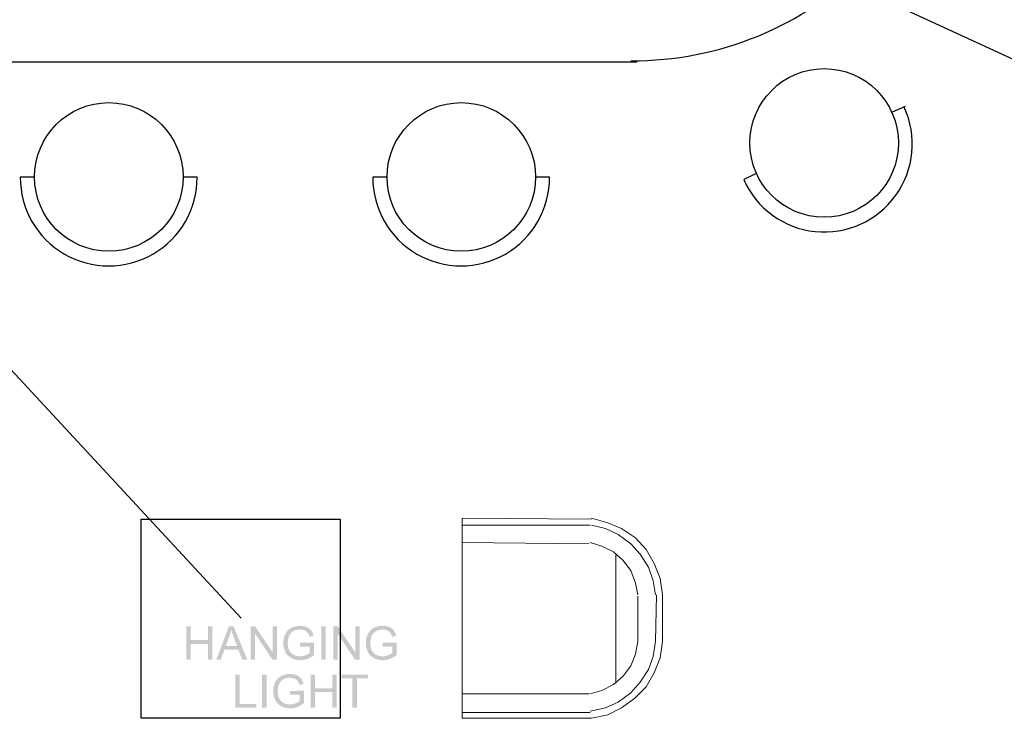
# Model space of a CAD drawing. Header units: millimetres. Extents: x 502444 to 745500, y -417645 to -375189.
# Tile 151 of 208: x 725372 to 728527, y -408027 to -405790. Entities that reach past the tile are written whole.
import ezdxf

# ---------------------------------------------------------------- set-up
doc = ezdxf.new("R2010")
doc.units = ezdxf.units.MM
doc.layers.add('PDF2_Geometry', color=7, linetype='Continuous')
doc.layers.add('PDF2_Solid Fills', color=7, linetype='Continuous')

msp = doc.modelspace()

# ---------------------------------------------------------------- hatches: boundary and pattern name
at = {"layer": 'PDF2_Solid Fills', "lineweight": 25, "transparency": 33554559}
for points in [[(725920.72061, -407732.47383), (725906.61891, -407732.47383), (725906.61891, -407839.0181), (725920.72061, -407839.0181), (725920.72061, -407788.79869), (725976.10827, -407788.79869), (725920.72061, -407776.22564)], [(725990.20995, -407732.47383), (725976.10827, -407732.47383), (725976.10827, -407776.22564), (725920.72061, -407776.22564), (725976.10827, -407788.79869), (725976.10827, -407839.0181), (725990.20995, -407839.0181)], [(726058.09787, -407732.47383), (726042.90612, -407732.47383), (726001.98411, -407839.0181), (726016.95748, -407839.0181), (726028.66067, -407806.74972), (726073.21683, -407806.74972), (726032.72976, -407795.26674), (726044.43294, -407764.01564), (726044.53666, -407763.73038), (726045.41927, -407761.2377), (726046.25092, -407758.74047), (726047.03162, -407756.23915), (726047.76318, -407753.73373), (726048.44197, -407751.2233), (726049.06981, -407748.70878), (726049.6485, -407746.18971), (726050.17443, -407743.6661)], [(726058.09787, -407732.47383), (726050.17443, -407743.6661), (726050.72765, -407745.55369), (726051.3755, -407747.66012), (726052.08705, -407749.8862), (726052.86593, -407752.23239), (726053.7085, -407754.69822), (726054.61658, -407757.28417), (726055.59018, -407759.98977), (726056.62929, -407762.81502), (726057.73391, -407765.75993), (726068.85475, -407795.26674), (726032.72976, -407795.26674), (726073.21683, -407806.74972), (726085.64612, -407839.0181), (726101.70956, -407839.0181)], [(726127.29423, -407732.47383), (726112.8304, -407732.47383), (726112.8304, -407839.0181), (726126.34975, -407839.0181), (726126.34975, -407755.29467)], [(726127.29423, -407732.47383), (726126.34975, -407755.29467), (726182.31793, -407839.0181), (726183.26423, -407816.12492)], [(726196.78358, -407732.47383), (726183.26423, -407732.47383), (726183.26423, -407816.12492), (726182.31793, -407839.0181), (726196.78358, -407839.0181)], [(726270.26923, -407730.6572), (726269.09545, -407730.6663), (726266.58776, -407730.74683), (726264.12556, -407730.91243), (726261.71249, -407731.16175), (726259.34674, -407731.49522), (726257.02831, -407731.91333), (726254.75901, -407732.41559), (726252.5352, -407733.00202), (726250.36053, -407733.67262), (726248.23318, -407734.42785), (726246.15496, -407735.26677), (726244.12223, -407736.19033), (726242.13864, -407737.19805), (726240.20601, -407738.29903), (726238.28247, -407739.53332), (726236.43901, -407740.8645), (726234.67561, -407742.29214), (726270.34202, -407742.72162), (726271.34291, -407742.73208), (726273.80147, -407742.85355), (726276.18724, -407743.10969), (726278.50386, -407743.50095), (726280.74768, -407744.02687), (726282.92235, -407744.68746), (726285.02423, -407745.48317), (726286.11611, -407745.97361), (726288.34356, -407747.12874), (726290.36536, -407748.40579), (726292.18153, -407749.80522), (726293.79388, -407751.32612), (726295.20059, -407752.96895), (726295.2388, -407753.01854), (726296.38528, -407754.66274), (726297.46807, -407756.49893), (726298.48716, -407758.52665), (726299.44256, -407760.7459), (726300.33245, -407763.15715), (726301.16046, -407765.75993), (726313.88091, -407762.27135), (726313.71349, -407761.63624), (726312.98921, -407759.11626), (726312.18849, -407756.71594), (726311.31316, -407754.43526), (726310.3614, -407752.2747), (726309.33685, -407750.23378), (726308.23769, -407748.31252), (726307.06209, -407746.51091), (726305.81189, -407744.82895), (726304.72182, -407743.53371), (726303.18773, -407741.93455), (726301.5226, -407740.4323), (726299.72281, -407739.02559), (726297.792, -407737.71578), (726295.72833, -407736.50197), (726293.53182, -407735.38461), (726291.20247, -407734.3637), (726291.00593, -407734.28636), (726288.91316, -407733.52476), (726286.7676, -407732.8528), (726284.56745, -407732.27001), (726282.31635, -407731.7773), (726280.01248, -407731.37421), (726277.65583, -407731.06029), (726275.2464, -407730.83646), (726272.7842, -407730.70179)], [(726338.66669, -407839.0181), (726338.66669, -407732.47383), (726352.76656, -407732.47383), (726352.76656, -407839.0181)], [(726391.94338, -407732.47383), (726377.47954, -407732.47383), (726377.47954, -407839.0181), (726390.9989, -407839.0181), (726390.9989, -407755.29467)], [(726391.94338, -407732.47383), (726390.9989, -407755.29467), (726446.96708, -407839.0181), (726447.91338, -407816.12492)], [(726461.43272, -407732.47383), (726447.91338, -407732.47383), (726447.91338, -407816.12492), (726446.96708, -407839.0181), (726461.43272, -407839.0181)], [(726534.91837, -407730.6572), (726533.74459, -407730.6663), (726531.2369, -407730.74683), (726528.7747, -407730.91243), (726526.36164, -407731.16175), (726523.99588, -407731.49522), (726521.67745, -407731.91333), (726519.40815, -407732.41559), (726517.18435, -407733.00202), (726515.00968, -407733.67262), (726512.88232, -407734.42785), (726510.8041, -407735.26677), (726508.77138, -407736.19033), (726506.78779, -407737.19805), (726504.85515, -407738.29903), (726502.93161, -407739.53332), (726501.08815, -407740.8645), (726499.32476, -407742.29214), (726534.99116, -407742.72162), (726535.99206, -407742.73208), (726538.45062, -407742.85355), (726540.83638, -407743.10969), (726543.153, -407743.50095), (726545.39682, -407744.02687), (726547.57149, -407744.68746), (726549.67337, -407745.48317), (726550.76526, -407745.97361), (726552.9927, -407747.12874), (726555.0145, -407748.40579), (726556.83067, -407749.80522), (726558.44302, -407751.32612), (726559.84974, -407752.96895), (726559.88795, -407753.01854), (726561.03443, -407754.66274), (726562.11721, -407756.49893), (726563.13631, -407758.52665), (726564.0917, -407760.7459), (726564.98159, -407763.15715), (726565.8096, -407765.75993), (726578.53006, -407762.27135), (726578.36264, -407761.63624), (726577.63835, -407759.11626), (726576.83764, -407756.71594), (726575.96231, -407754.43526), (726575.01055, -407752.2747), (726573.986, -407750.23378), (726572.88684, -407748.31252), (726571.71124, -407746.51091), (726570.46103, -407744.82895), (726569.37097, -407743.53371), (726567.83687, -407741.93455), (726566.17175, -407740.4323), (726564.37196, -407739.02559), (726562.44114, -407737.71578), (726560.37748, -407736.50197), (726558.18097, -407735.38461), (726555.85162, -407734.3637), (726555.65508, -407734.28636), (726553.5623, -407733.52476), (726551.41674, -407732.8528), (726549.2166, -407732.27001), (726546.9655, -407731.7773), (726544.66162, -407731.37421), (726542.30497, -407731.06029), (726539.89555, -407730.83646), (726537.43334, -407730.70179)], [(726234.67561, -407742.29214), (726232.99229, -407743.81623), (726231.39086, -407745.43632), (726229.86768, -407747.1533), (726228.42639, -407748.96674), (726227.06336, -407750.87618), (726225.78221, -407752.88251), (726224.58114, -407754.9853), (726223.45832, -407757.18408), (726222.65214, -407758.91563), (726221.73496, -407761.05754), (726220.89967, -407763.22448), (726220.14263, -407765.41598), (726219.46566, -407767.63251), (726218.86876, -407769.8736), (726218.35012, -407772.13926), (726217.91337, -407774.42994), (726217.55486, -407776.74519), (726217.27643, -407779.08546), (726217.07625, -407781.45076), (726216.95797, -407783.84017), (726216.91793, -407786.25505), (726216.93067, -407787.66404), (726217.01802, -407790.12214), (726217.1909, -407792.54249), (726217.44386, -407794.92507), (726217.78052, -407797.27035), (726218.20089, -407799.57741), (726218.70316, -407801.84716), (726219.28914, -407804.0787), (726219.95701, -407806.27293), (726220.70859, -407808.42895), (726221.54206, -407810.54766), (726222.45924, -407812.62861), (726223.45832, -407814.67135), (726224.5775, -407816.72318), (726225.80041, -407818.72042), (726227.11067, -407820.63395), (726228.5101, -407822.46331), (726229.99507, -407824.20896), (726231.57102, -407825.87044), (726233.2325, -407827.44822), (726234.98316, -407828.94182), (726236.82298, -407830.35126), (726238.74834, -407831.67699), (726240.76287, -407832.91855), (726242.86657, -407834.07595), (726244.14953, -407834.73336), (726246.21683, -407835.70832), (726248.32053, -407836.59775), (726250.46062, -407837.40302), (726252.63529, -407838.12321), (726254.84818, -407838.75877), (726257.09746, -407839.30972), (726259.38314, -407839.77559), (726261.70521, -407840.15729), (726264.06368, -407840.45392), (726266.46037, -407840.66548), (726268.89163, -407840.79286), (726271.35929, -407840.83517), (726273.38656, -407840.80287), (726275.72865, -407840.68504), (726278.05982, -407840.48031), (726280.37826, -407840.18869), (726282.68395, -407839.81062), (726284.97873, -407839.34612), (726287.26077, -407838.79426), (726289.53189, -407838.15642), (726291.79027, -407837.43122), (726294.03773, -407836.62004), (726295.21697, -407836.16509), (726297.29519, -407835.3016), (726299.36249, -407834.36439), (726301.41887, -407833.35258), (726303.46252, -407832.26661), (726305.49524, -407831.10648), (726307.51523, -407829.8722), (726309.52429, -407828.5633), (726270.5604, -407828.11654), (726268.64596, -407828.07787), (726266.29113, -407827.92136), (726263.96541, -407827.64521), (726261.67064, -407827.24849), (726259.40498, -407826.73212), (726257.17025, -407826.09564), (726254.96465, -407825.3386), (726252.78815, -407824.46191), (726250.64442, -407823.46556), (726248.93562, -407822.55566), (726246.96295, -407821.33321), (726245.10675, -407819.98382), (726243.36519, -407818.5075), (726241.7401, -407816.90425), (726240.22967, -407815.17361), (726238.83751, -407813.3165), (726237.55819, -407811.332), (726236.39715, -407809.22057), (726235.94766, -407808.31703), (726235.09417, -407806.40396), (726234.32985, -407804.40672), (726233.65652, -407802.32441), (726233.07236, -407800.15793), (726232.57737, -407797.90682), (726232.17338, -407795.5711), (726231.85855, -407793.15076), (726231.63471, -407790.64625), (726231.50005, -407788.05666), (726231.45455, -407785.38291), (726231.46001, -407784.52897), (726231.53826, -407782.0886), (726231.71115, -407779.68646), (726231.97684, -407777.32253), (726232.33534, -407774.99681), (726232.78665, -407772.70977), (726233.33077, -407770.46049), (726233.96953, -407768.24988), (726234.70109, -407766.07748), (726235.52546, -407763.9433), (726235.84393, -407763.20446), (726236.85756, -407761.11214), (726238.00768, -407759.08624), (726239.2961, -407757.1263), (726240.72101, -407755.23279), (726242.28423, -407753.4048), (726243.6691, -407751.97261), (726245.34332, -407750.49538), (726247.17587, -407749.12279), (726249.16674, -407747.85393), (726251.31593, -407746.68925), (726253.62345, -407745.62876), (726254.14209, -407745.41994), (726256.15844, -407744.70384), (726258.27487, -407744.0983), (726260.48958, -407743.60241), (726262.80437, -407743.21706), (726265.21744, -407742.94181), (726267.7306, -407742.77667), (726270.34202, -407742.72162)], [(726499.32476, -407742.29214), (726497.64143, -407743.81623), (726496.04, -407745.43632), (726494.51682, -407747.1533), (726493.07554, -407748.96674), (726491.7125, -407750.87618), (726490.43136, -407752.88251), (726489.23028, -407754.9853), (726488.10746, -407757.18408), (726487.30129, -407758.91563), (726486.38411, -407761.05754), (726485.54881, -407763.22448), (726484.79177, -407765.41598), (726484.11481, -407767.63251), (726483.51791, -407769.8736), (726482.99926, -407772.13926), (726482.56251, -407774.42994), (726482.20401, -407776.74519), (726481.92558, -407779.08546), (726481.7254, -407781.45076), (726481.60711, -407783.84017), (726481.56707, -407786.25505), (726481.57981, -407787.66404), (726481.66717, -407790.12214), (726481.84004, -407792.54249), (726482.093, -407794.92507), (726482.42966, -407797.27035), (726482.85004, -407799.57741), (726483.35231, -407801.84716), (726483.93829, -407804.0787), (726484.60615, -407806.27293), (726485.35773, -407808.42895), (726486.19121, -407810.54766), (726487.10839, -407812.62861), (726488.10746, -407814.67135), (726489.22664, -407816.72318), (726490.44956, -407818.72042), (726491.75982, -407820.63395), (726493.15925, -407822.46331), (726494.64421, -407824.20896), (726496.22017, -407825.87044), (726497.88165, -407827.44822), (726499.6323, -407828.94182), (726501.47213, -407830.35126), (726503.39749, -407831.67699), (726505.41201, -407832.91855), (726507.51571, -407834.07595), (726508.79868, -407834.73336), (726510.86597, -407835.70832), (726512.96967, -407836.59775), (726515.10977, -407837.40302), (726517.28444, -407838.12321), (726519.49732, -407838.75877), (726521.74661, -407839.30972), (726524.03228, -407839.77559), (726526.35436, -407840.15729), (726528.71283, -407840.45392), (726531.10951, -407840.66548), (726533.54078, -407840.79286), (726536.00844, -407840.83517), (726538.0357, -407840.80287), (726540.37779, -407840.68504), (726542.70897, -407840.48031), (726545.0274, -407840.18869), (726547.3331, -407839.81062), (726549.62788, -407839.34612), (726551.90992, -407838.79426), (726554.18104, -407838.15642), (726556.43942, -407837.43122), (726558.68688, -407836.62004), (726559.86611, -407836.16509), (726561.94433, -407835.3016), (726564.01163, -407834.36439), (726566.06802, -407833.35258), (726568.11166, -407832.26661), (726570.14439, -407831.10648), (726572.16437, -407829.8722), (726574.17344, -407828.5633), (726535.20954, -407828.11654), (726533.2951, -407828.07787), (726530.94027, -407827.92136), (726528.61456, -407827.64521), (726526.31978, -407827.24849), (726524.05412, -407826.73212), (726521.8194, -407826.09564), (726519.61379, -407825.3386), (726517.4373, -407824.46191), (726515.29357, -407823.46556), (726513.58477, -407822.55566), (726511.6121, -407821.33321), (726509.75589, -407819.98382), (726508.01434, -407818.5075), (726506.38925, -407816.90425), (726504.87881, -407815.17361), (726503.48666, -407813.3165), (726502.20733, -407811.332), (726501.0463, -407809.22057), (726500.5968, -407808.31703), (726499.74331, -407806.40396), (726498.97899, -407804.40672), (726498.30566, -407802.32441), (726497.72151, -407800.15793), (726497.22652, -407797.90682), (726496.82252, -407795.5711), (726496.50769, -407793.15076), (726496.28386, -407790.64625), (726496.14919, -407788.05666), (726496.1037, -407785.38291), (726496.10916, -407784.52897), (726496.18741, -407782.0886), (726496.36029, -407779.68646), (726496.62598, -407777.32253), (726496.98448, -407774.99681), (726497.4358, -407772.70977), (726497.97992, -407770.46049), (726498.61867, -407768.24988), (726499.35023, -407766.07748), (726500.17461, -407763.9433), (726500.49307, -407763.20446), (726501.50671, -407761.11214), (726502.65683, -407759.08624), (726503.94525, -407757.1263), (726505.37016, -407755.23279), (726506.93337, -407753.4048), (726508.31824, -407751.97261), (726509.99247, -407750.49538), (726511.82501, -407749.12279), (726513.81588, -407747.85393), (726515.96508, -407746.68925), (726518.27259, -407745.62876), (726518.79124, -407745.41994), (726520.80758, -407744.70384), (726522.92402, -407744.0983), (726525.13873, -407743.60241), (726527.45352, -407743.21706), (726529.86659, -407742.94181), (726532.37974, -407742.77667), (726534.99116, -407742.72162)], [(726315.4787, -407784.65589), (726270.34202, -407784.72869), (726270.34202, -407797.22895), (726301.67, -407797.22895), (726301.67, -407817.06985), (726300.96756, -407817.66811), (726299.38069, -407818.87647), (726297.59364, -407820.06071), (726295.60459, -407821.22038), (726293.41718, -407822.35639), (726291.02959, -407823.46784), (726288.44, -407824.55563), (726286.63475, -407825.25307), (726284.38001, -407826.01284), (726282.11254, -407826.65569), (726279.8305, -407827.18161), (726277.5339, -407827.59061), (726275.22456, -407827.88269), (726272.89885, -407828.0583), (726270.5604, -407828.11654), (726309.52429, -407828.5633), (726311.52062, -407827.1807), (726313.50603, -407825.72349), (726315.4787, -407824.19213)], [(726580.12785, -407784.65589), (726534.99116, -407784.72869), (726534.99116, -407797.22895), (726566.31915, -407797.22895), (726566.31915, -407817.06985), (726565.6167, -407817.66811), (726564.02983, -407818.87647), (726562.24278, -407820.06071), (726560.25555, -407821.22038), (726558.06632, -407822.35639), (726555.67873, -407823.46784), (726553.08915, -407824.55563), (726551.2839, -407825.25307), (726549.02916, -407826.01284), (726546.76168, -407826.65569), (726544.47964, -407827.18161), (726542.18304, -407827.59061), (726539.87371, -407827.88269), (726537.54799, -407828.0583), (726535.20954, -407828.11654), (726574.17344, -407828.5633), (726576.16977, -407827.1807), (726578.15518, -407825.72349), (726580.12785, -407824.19213)], [(726077.66808, -407886.62244), (726063.56639, -407886.62244), (726063.56639, -407993.16671), (726130.14769, -407993.16671), (726130.14769, -407980.59366), (726077.66808, -407980.59366)], [(726149.33756, -407993.16671), (726149.33756, -407886.62244), (726163.43743, -407886.62244), (726163.43743, -407993.16671)], [(726238.08593, -407884.80582), (726236.91216, -407884.81492), (726234.40446, -407884.89544), (726231.94226, -407885.06105), (726229.5292, -407885.31036), (726227.16345, -407885.64384), (726224.84501, -407886.06194), (726222.57571, -407886.56421), (726220.35191, -407887.15064), (726218.17724, -407887.82124), (726216.04988, -407888.57646), (726213.97166, -407889.41539), (726211.93894, -407890.33894), (726209.95535, -407891.34666), (726208.02271, -407892.44764), (726206.09918, -407893.68193), (726204.25571, -407895.01312), (726202.49232, -407896.44076), (726238.15873, -407896.87023), (726239.15962, -407896.8807), (726241.61818, -407897.00217), (726244.00395, -407897.2583), (726246.32056, -407897.64956), (726248.56438, -407898.17549), (726250.73905, -407898.83608), (726252.84093, -407899.63179), (726253.93281, -407900.12223), (726256.16026, -407901.27735), (726258.18207, -407902.5544), (726259.99823, -407903.95383), (726261.61058, -407905.47474), (726263.01729, -407907.11757), (726263.05551, -407907.16716), (726264.20199, -407908.81135), (726265.28477, -407910.64754), (726266.30387, -407912.67526), (726267.25927, -407914.89452), (726268.14915, -407917.30576), (726268.97716, -407919.90854), (726281.69762, -407916.41997), (726281.5302, -407915.78485), (726280.80591, -407913.26488), (726280.0052, -407910.86455), (726279.12987, -407908.58388), (726278.17811, -407906.42331), (726277.15356, -407904.3824), (726276.05439, -407902.46113), (726274.8788, -407900.65953), (726273.62859, -407898.97757), (726272.53853, -407897.68232), (726271.00443, -407896.08316), (726269.3393, -407894.58091), (726267.53951, -407893.1742), (726265.6087, -407891.86439), (726263.54504, -407890.65058), (726261.34853, -407889.53322), (726259.01918, -407888.51231), (726258.82264, -407888.43497), (726256.72986, -407887.67338), (726254.58431, -407887.00142), (726252.38416, -407886.41862), (726250.13306, -407885.92591), (726247.82918, -407885.52282), (726245.47253, -407885.20891), (726243.0631, -407884.98507), (726240.60091, -407884.8504)], [(726318.62151, -407886.62244), (726304.51983, -407886.62244), (726304.51983, -407993.16671), (726318.62151, -407993.16671), (726318.62151, -407942.9473), (726374.00917, -407942.9473), (726318.62151, -407930.37425)], [(726388.11086, -407886.62244), (726374.00917, -407886.62244), (726374.00917, -407930.37425), (726318.62151, -407930.37425), (726374.00917, -407942.9473), (726374.00917, -407993.16671), (726388.11086, -407993.16671)], [(726488.05287, -407886.62244), (726403.59196, -407886.62244), (726403.59196, -407899.19594), (726438.69969, -407899.19594), (726438.69969, -407993.16671), (726452.80138, -407993.16671), (726452.80138, -407899.19594), (726488.05287, -407899.19594)], [(726202.49232, -407896.44076), (726200.80899, -407897.96484), (726199.20757, -407899.58493), (726197.68438, -407901.30192), (726196.2431, -407903.11535), (726194.88006, -407905.02479), (726193.59892, -407907.03112), (726192.39784, -407909.13391), (726191.27502, -407911.3327), (726190.46885, -407913.06424), (726189.55166, -407915.20616), (726188.71637, -407917.37309), (726187.95933, -407919.56459), (726187.28237, -407921.78112), (726186.68547, -407924.02221), (726186.16682, -407926.28787), (726185.73007, -407928.57855), (726185.37157, -407930.89381), (726185.09314, -407933.23408), (726184.89296, -407935.59938), (726184.77467, -407937.98878), (726184.73464, -407940.40367), (726184.74737, -407941.81265), (726184.83472, -407944.27076), (726185.00761, -407946.6911), (726185.26056, -407949.07368), (726185.59722, -407951.41896), (726186.0176, -407953.72602), (726186.51987, -407955.99578), (726187.10584, -407958.22732), (726187.77372, -407960.42155), (726188.5253, -407962.57756), (726189.35877, -407964.69627), (726190.27595, -407966.77723), (726191.27502, -407968.81996), (726192.39421, -407970.87179), (726193.61712, -407972.86903), (726194.92738, -407974.78256), (726196.32681, -407976.61192), (726197.81177, -407978.35757), (726199.38772, -407980.01906), (726201.04921, -407981.59683), (726202.79986, -407983.09043), (726204.63969, -407984.49988), (726206.56505, -407985.82561), (726208.57957, -407987.06717), (726210.68327, -407988.22457), (726211.96623, -407988.88197), (726214.03354, -407989.85693), (726216.13723, -407990.74636), (726218.27733, -407991.55163), (726220.452, -407992.27182), (726222.66488, -407992.90738), (726224.91417, -407993.45833), (726227.19984, -407993.92421), (726229.52192, -407994.30591), (726231.88039, -407994.60254), (726234.27708, -407994.81409), (726236.70834, -407994.94148), (726239.176, -407994.98379), (726241.20326, -407994.95148), (726243.54535, -407994.83365), (726245.87653, -407994.62893), (726248.19496, -407994.3373), (726250.50066, -407993.95924), (726252.79544, -407993.49473), (726255.07747, -407992.94287), (726257.34859, -407992.30503), (726259.60697, -407991.57984), (726261.85444, -407990.76866), (726263.03367, -407990.31371), (726265.11189, -407989.45021), (726267.1792, -407988.51301), (726269.23557, -407987.50119), (726271.27922, -407986.41522), (726273.31194, -407985.2551), (726275.33193, -407984.02081), (726277.341, -407982.71192), (726238.3771, -407982.26515), (726236.46266, -407982.22648), (726234.10783, -407982.06998), (726231.78212, -407981.79382), (726229.48734, -407981.39711), (726227.22168, -407980.88073), (726224.98696, -407980.24425), (726222.78135, -407979.48721), (726220.60486, -407978.61052), (726218.46113, -407977.61418), (726216.75233, -407976.70427), (726214.77966, -407975.48182), (726212.92345, -407974.13243), (726211.1819, -407972.65611), (726209.55681, -407971.05286), (726208.04637, -407969.32222), (726206.65422, -407967.46511), (726205.37489, -407965.48061), (726204.21385, -407963.36918), (726203.76436, -407962.46565), (726202.91087, -407960.55257), (726202.14655, -407958.55533), (726201.47323, -407956.47302), (726200.88907, -407954.30654), (726200.39408, -407952.05544), (726199.99008, -407949.71972), (726199.67526, -407947.29937), (726199.45142, -407944.79486), (726199.31675, -407942.20527), (726199.27126, -407939.53152), (726199.27672, -407938.67758), (726199.35497, -407936.23722), (726199.52785, -407933.83507), (726199.79354, -407931.47114), (726200.15205, -407929.14543), (726200.60336, -407926.85838), (726201.14748, -407924.6091), (726201.78623, -407922.39849), (726202.51779, -407920.2261), (726203.34217, -407918.09192), (726203.66063, -407917.35308), (726204.67427, -407915.26075), (726205.82438, -407913.23485), (726207.11281, -407911.27492), (726208.53772, -407909.38141), (726210.10093, -407907.55341), (726211.4858, -407906.12122), (726213.16003, -407904.64399), (726214.99257, -407903.2714), (726216.98344, -407902.00254), (726219.13264, -407900.83787), (726221.44015, -407899.77737), (726221.9588, -407899.56855), (726223.97514, -407898.85245), (726226.09158, -407898.24692), (726228.30629, -407897.75102), (726230.62108, -407897.36567), (726233.03415, -407897.09043), (726235.5473, -407896.92528), (726238.15873, -407896.87023)], [(726283.29541, -407938.80451), (726238.15873, -407938.8773), (726238.15873, -407951.37756), (726269.48671, -407951.37756), (726269.48671, -407971.21846), (726268.78427, -407971.81673), (726267.19739, -407973.02508), (726265.41034, -407974.20932), (726263.42311, -407975.36899), (726261.23388, -407976.505), (726258.8463, -407977.61645), (726256.25671, -407978.70424), (726254.45146, -407979.40168), (726252.19672, -407980.16146), (726249.92924, -407980.8043), (726247.6472, -407981.33023), (726245.3506, -407981.73923), (726243.04127, -407982.03131), (726240.71555, -407982.20692), (726238.3771, -407982.26515), (726277.341, -407982.71192), (726279.33733, -407981.32932), (726281.32274, -407979.87211), (726283.29541, -407978.34074)]]:
    msp.add_hatch(color=1, dxfattribs=at).paths.add_polyline_path(points)

# ---------------------------------------------------------------- linework, layer by layer
at = {"layer": 'PDF2_Geometry', "color": 6, "lineweight": 25}
msp.add_lwpolyline([(726082.42506, -407706.27087), (721356.6325, -402607.78174), (731397.07821, -407221.76533)], dxfattribs=at)
at = {"layer": 'PDF2_Geometry', "lineweight": 25}
msp.add_lwpolyline([(721703.24031, -405924.78125), (727349.59341, -405924.78125)], dxfattribs=at)
at = {"layer": 'PDF2_Geometry', "color": 252, "lineweight": 25, "true_color": 0x939598}
for points in [[(727733.47088, -406282.56996), (727692.47426, -406301.20479, 1.0076031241), (728206.79553, -406070.13291)], [(725419.02516, -406293.75086), (725374.30157, -406293.75086, 1.0042506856), (725940.80036, -406293.75086), (725896.07677, -406293.75086)], [(726548.29578, -406293.75086), (726503.57219, -406293.75086, 1.0042506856), (727070.07098, -406293.75086), (727025.34739, -406293.75086)]]:
    msp.add_lwpolyline(points, format="xyb", dxfattribs=at)
msp.add_lwpolyline([(728169.52587, -406085.04078), (728210.5225, -406066.40595)], dxfattribs=at)
at = {"layer": 'PDF2_Geometry', "color": 9, "lineweight": 20, "true_color": 0xc7c8ca}
for points in [[(727196.78782, -407467.74507), (726790.54855, -407464.0181), (726790.54855, -407408.11361), (727200.51478, -407408.11361), (726790.54855, -407408.11361), (726790.54855, -407385.75182), (727204.24175, -407389.47879), (726790.54855, -407385.75182), (726790.54855, -408026.78993), (727204.24175, -408026.78993), (727256.41927, -408015.60903), (727301.14286, -407993.24724), (727342.13948, -407963.43151), (727379.40914, -407926.16185), (727405.4979, -407881.43826), (727424.13273, -407832.98771), (727431.58666, -407780.81019), (727424.13273, -407832.98771), (727405.4979, -407881.43826), (727379.40914, -407926.16185), (727342.13948, -407963.43151), (727301.14286, -407993.24724), (727256.41927, -408015.60903), (727204.24175, -408026.78993), (726790.54855, -408026.78993), (726790.54855, -408008.1551), (727200.51478, -408008.1551), (726790.54855, -408008.1551), (726790.54855, -407948.52365), (727196.78782, -407948.52365)], [(727353.32038, -407631.73156), (727345.86645, -407594.4619), (727330.95858, -407553.46528), (727304.86982, -407519.92259), (727275.0541, -407493.83383), (727237.78444, -407475.199), (727200.51478, -407464.0181)], [(727282.50803, -407501.28776), (727282.50803, -407914.98095)], [(727200.51478, -407948.52365), (727237.78444, -407937.34275), (727275.0541, -407918.70792), (727304.86982, -407892.61916), (727330.95858, -407859.07647), (727345.86645, -407821.80681), (727353.32038, -407780.81019), (727353.32038, -407635.45852)]]:
    msp.add_lwpolyline(points, dxfattribs=at)
for points in [[(727431.58666, -407784.53715), (727431.58666, -407631.73156), (727424.13273, -407579.55404), (727405.4979, -407531.10348), (727379.40914, -407486.37989), (727345.86645, -407449.11024), (727301.14286, -407419.29451), (727256.41927, -407400.65968), (727204.24175, -407385.75182), (727256.41927, -407400.65968), (727301.14286, -407419.29451), (727345.86645, -407449.11024), (727379.40914, -407486.37989), (727405.4979, -407531.10348), (727424.13273, -407579.55404), (727431.58666, -407631.73156)], [(727204.24175, -407408.11361), (727248.96534, -407419.29451), (727289.96196, -407437.92934), (727330.95858, -407467.74507), (727360.77431, -407501.28776), (727386.86307, -407542.28438), (727401.77093, -407587.00797), (727409.22486, -407631.73156), (727401.77093, -407587.00797), (727386.86307, -407542.28438), (727360.77431, -407501.28776), (727330.95858, -407467.74507), (727289.96196, -407437.92934), (727248.96534, -407419.29451)], [(727412.95183, -407631.73156), (727409.22486, -407780.81019), (727401.77093, -407829.26074), (727386.86307, -407870.25737), (727360.77431, -407911.25399), (727330.95858, -407944.79668), (727289.96196, -407974.61241), (727248.96534, -407993.24724), (727200.51478, -408004.42813), (727248.96534, -407993.24724), (727289.96196, -407974.61241), (727330.95858, -407944.79668), (727360.77431, -407911.25399), (727386.86307, -407870.25737), (727401.77093, -407829.26074), (727409.22486, -407780.81019)]]:
    msp.add_lwpolyline(points, close=True, dxfattribs=at)
at = {"layer": 'PDF2_Geometry', "color": 253, "lineweight": 25, "true_color": 0xb5af97}
msp.add_lwpolyline([(726399.21715, -407389.47879), (726399.21715, -408026.78993), (725761.906, -408026.78993), (725761.906, -407389.47879)], close=True, dxfattribs=at)
at = {"layer": 'PDF2_Geometry', "color": 252, "lineweight": 25, "true_color": 0x939598}
for centre, radius in [((727950.17556, -406184.2496), 237.96599), ((725658.10759, -406293.19423), 237.96983), ((726787.37821, -406293.19423), 237.96983)]:
    msp.add_circle(centre, radius, dxfattribs=at)
at = {"layer": 'PDF2_Geometry', "color": 251, "lineweight": 25, "true_color": 0x636466}
msp.add_arc((727336.95618, -404864.86664), 1056.20467, 269.67464753, 0.32535246, dxfattribs=at)

doc.saveas('drawing.dxf')
